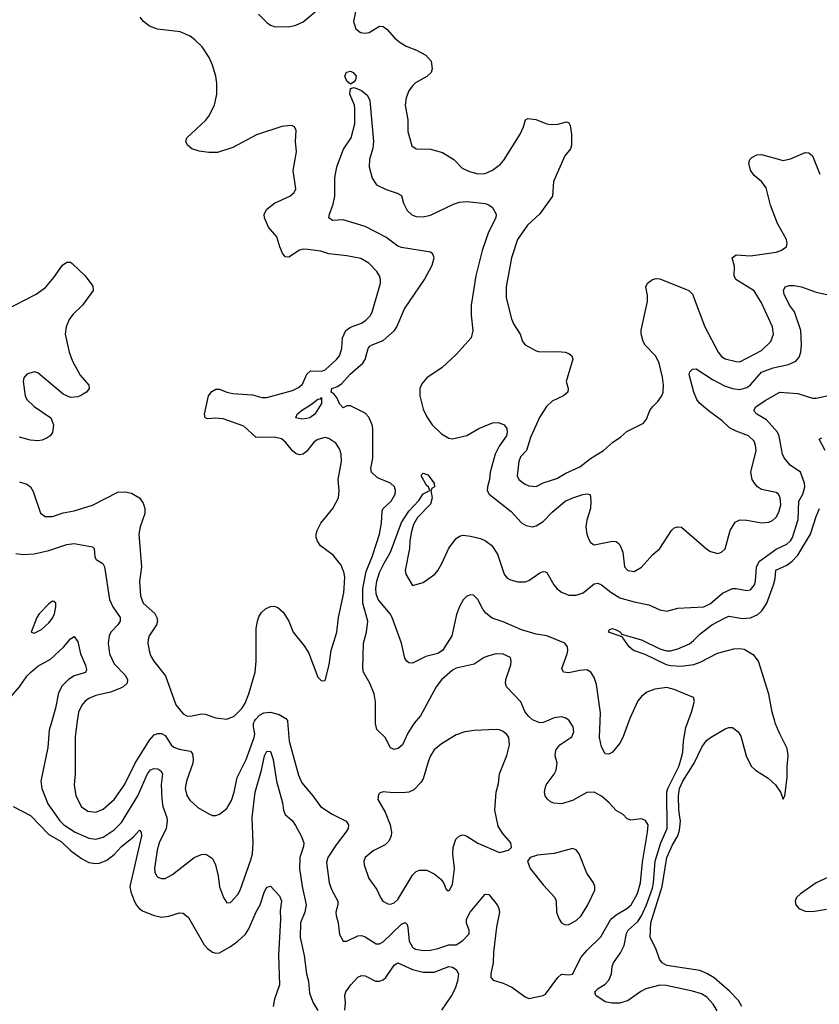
# Model space of a CAD drawing. Header units: inches. Extents: x 1839270 to 1929235, y 762242 to 910350.
# Tile 254 of 256: x 1884551 to 1888948, y 858442 to 863860. Entities that reach past the tile are written whole.
import ezdxf

# ---------------------------------------------------------------- set-up
doc = ezdxf.new("R2010")
doc.units = ezdxf.units.IN
doc.header["$MEASUREMENT"] = 0
doc.layers.add('B8885', color=7, linetype='Continuous')
doc.layers.add('B8886', color=7, linetype='Continuous')

msp = doc.modelspace()

# ---------------------------------------------------------------- linework, layer by layer
at = {"layer": 'B8885', "color": 5}
for points, elevation in [([(1884727.2, 860000), (1884713, 859950), (1884704.3, 859855.7), (1884667.4, 859670), (1884672.4, 859630), (1884704.6, 859544.6), (1884771, 859451), (1884793, 859430), (1884854.7, 859390), (1884930, 859355.9), (1884970, 859350.1), (1885010, 859361.7), (1885070, 859403), (1885110, 859442), (1885200.8, 859590), (1885254.2, 859710), (1885270, 859731.7), (1885290, 859740.5), (1885310, 859738.6), (1885327.5, 859727.5), (1885335.8, 859710), (1885328.7, 859651.3), (1885331.9, 859571.9), (1885338, 859530), (1885360.1, 859470), (1885362.2, 859450), (1885355.9, 859410), (1885318, 859330), (1885306, 859290), (1885292.7, 859190), (1885293.4, 859170), (1885303.7, 859150), (1885310, 859142.4), (1885330, 859134), (1885350, 859133.7), (1885390, 859156.5), (1885510, 859250.2), (1885550, 859266.5), (1885570, 859267.7), (1885583.4, 859263.4), (1885610, 859245.3), (1885628.1, 859210), (1885642.4, 859150), (1885649, 859089), (1885670.7, 859030), (1885690, 859001), (1885710, 859002.8), (1885750, 859046), (1885763.1, 859070), (1885822.1, 859237.9), (1885830, 859270.6), (1885835.1, 859330), (1885828.3, 859470), (1885845, 859610), (1885880.8, 859730), (1885897.3, 859810), (1885910, 859834.4), (1885930, 859833.4), (1885944.5, 859790), (1885962.8, 859670), (1885995.3, 859550), (1886000.5, 859510), (1886010, 859486.9), (1886050, 859451.5), (1886066.6, 859426.6), (1886098.2, 859370), (1886113, 859330), (1886111, 859310), (1886091.7, 859250), (1886090.1, 859190), (1886103.3, 859090), (1886126.6, 858990), (1886119, 858950), (1886093.9, 858890), (1886093.4, 858810), (1886114.2, 858710), (1886127.5, 858610), (1886138.2, 858570), (1886143.7, 858503.7), (1886164.5, 858450), (1886190, 858407.6)], 540), ([(1884866.5, 860000), (1884855.2, 859915.2), (1884855, 859710), (1884850.2, 859650), (1884859.3, 859590), (1884890, 859528.9), (1884925.9, 859505.9), (1884970, 859499.7), (1885010, 859516.2), (1885070, 859568.4), (1885127.7, 859650), (1885185, 859770), (1885263.7, 859896.3), (1885290, 859924.3), (1885310, 859932.9), (1885330, 859933.2), (1885350, 859921.1), (1885383.2, 859870), (1885398.1, 859858.1), (1885427, 859847), (1885490, 859835.9), (1885500.5, 859820.5), (1885505.1, 859790), (1885502.3, 859770), (1885467, 859670), (1885460.7, 859630), (1885470, 859590.6), (1885485.8, 859565.8), (1885530, 859524.9), (1885590, 859490.4), (1885610, 859481.6), (1885630, 859480.4), (1885650, 859488.7), (1885690, 859520.4), (1885715.7, 859564.3), (1885729.8, 859610), (1885746, 859690), (1885795.5, 859790), (1885839.9, 859910), (1885842.7, 859930), (1885835.7, 859970), (1885836.8, 859990), (1885842.1, 860000)], 560), ([(1886023.5, 860000), (1886032.2, 859890), (1886083, 859703), (1886101.4, 859661.4), (1886161.7, 859590), (1886204.9, 859530), (1886268.8, 859488.8), (1886346.7, 859450), (1886358.9, 859430), (1886356, 859410), (1886344.9, 859390), (1886290, 859320.3), (1886245, 859250), (1886237.2, 859222.8), (1886252.1, 859110), (1886267.5, 859070), (1886299.7, 859010), (1886299.3, 858990), (1886289.2, 858950), (1886290.2, 858930.2), (1886301.5, 858890), (1886310, 858826), (1886330, 858790.5), (1886350, 858790.3), (1886410, 858818.3), (1886430, 858820.3), (1886450, 858813.4), (1886510, 858774.7), (1886530, 858775.2), (1886550, 858785.8), (1886650, 858883), (1886670, 858892.3), (1886681.1, 858881.1), (1886685.1, 858865.1), (1886691.6, 858790), (1886710, 858755.8), (1886726.4, 858746.4), (1886770, 858738.8), (1886810, 858741.1), (1886850, 858748.8), (1886910, 858769.2), (1886951, 858769), (1886987.2, 858792.8), (1887021.6, 858830), (1887022.4, 858850), (1887008.2, 858888.2), (1887006.9, 858910), (1887028.3, 858950), (1887110, 859048.2), (1887130, 859046), (1887176.9, 858990), (1887186.3, 858970), (1887188.9, 858950), (1887172.8, 858867.2), (1887156.2, 858730), (1887153.7, 858670), (1887140.9, 858610), (1887141.6, 858590), (1887154.7, 858574.7), (1887210, 858558.9), (1887256.3, 858536.3), (1887330, 858484.2), (1887350, 858474.9), (1887429.5, 858490.5), (1887441.2, 858498.8), (1887510, 858590.6), (1887530, 858608), (1887570, 858604.6), (1887591.4, 858608.6), (1887638.8, 858701.2), (1887670, 858739.2), (1887745.8, 858814.2), (1887801.5, 858910), (1887830, 858935.2), (1887890, 858968.8), (1887913.6, 858990), (1887947.6, 859052.4), (1887964.2, 859110), (1887974.9, 859225.1), (1888003.5, 859390), (1888006.3, 859430), (1887992.9, 859452.9), (1887970, 859463.6), (1887910, 859456), (1887890, 859465.2), (1887870, 859487), (1887830, 859508), (1887792.4, 859550), (1887750, 859587.1), (1887710, 859608.7), (1887670, 859608), (1887590, 859563.7), (1887530, 859545), (1887488.7, 859548.7), (1887470, 859556.9), (1887452.1, 859572.1), (1887439.6, 859590), (1887436.3, 859610), (1887439.7, 859630), (1887446.3, 859650), (1887490, 859708.4), (1887501.1, 859730), (1887505.7, 859770), (1887496, 859810), (1887499.6, 859840.4), (1887520.5, 859870), (1887586.8, 859913.2), (1887598.2, 859941.8), (1887594.5, 859970), (1887574.1, 860000)], 560), ([(1886729.9, 860000), (1886716.3, 859983.7), (1886685.2, 859934.8), (1886656.1, 859870), (1886632.4, 859850), (1886610, 859844.8), (1886590, 859852.8), (1886560.3, 859910), (1886514.8, 859954.8), (1886508, 859988), (1886507.8, 860000)], 560), ([(1887446.7, 860000), (1887430, 859992.8), (1887410, 859991.1), (1887388.4, 860000)], 560), ([(1888386.3, 858406.3), (1888363.9, 858443.9), (1888330, 858482.3), (1888299.2, 858499.2), (1888250, 858514.1), (1888105.4, 858545.4), (1888070, 858546.9), (1887993.3, 858526.7), (1887966.4, 858513.6), (1887896.8, 858463.2), (1887850, 858448.4), (1887809, 858449), (1887770, 858456.5), (1887718.3, 858490), (1887712.8, 858510), (1887731.3, 858530), (1887770, 858553), (1887790, 858574.9), (1887805, 858610), (1887807.9, 858650), (1887815.3, 858670), (1887855.4, 858724.6), (1887874.6, 858765.4), (1887887.3, 858832.7), (1887897.2, 858850), (1887950, 858898.4), (1887969.6, 858930), (1887996.9, 858990), (1888030, 859081.7), (1888036.7, 859110), (1888045.6, 859230), (1888076.8, 859330), (1888110.7, 859410), (1888109.9, 859610.1), (1888115, 859630), (1888175.3, 859750), (1888186.6, 859786.6), (1888197.3, 859830), (1888201.5, 859890), (1888214.7, 859965.3), (1888227.3, 860000)], 540), ([(1887900.1, 860000), (1887868, 859910), (1887850, 859878.7), (1887810, 859829.4), (1887790, 859818), (1887770, 859821.2), (1887750, 859859.3), (1887739.4, 859910), (1887743.4, 860000)], 540), ([(1888521.2, 858430), (1888503.8, 858463.8), (1888454.8, 858514.8), (1888370, 858588.6), (1888330, 858612.1), (1888290, 858627.5), (1888110, 858655.8), (1888083.2, 858670), (1888068.7, 858690), (1888048.7, 858750), (1888018, 858810), (1888021.5, 858890), (1888083.5, 859090), (1888109.9, 859250), (1888140.1, 859319.9), (1888169.5, 859370), (1888179.5, 859400.5), (1888184.4, 859450), (1888175, 859510), (1888172.8, 859590), (1888179.5, 859630), (1888197.6, 859670), (1888260.5, 859770), (1888302.7, 859857.3), (1888327, 859893), (1888349.2, 859910.8), (1888430, 859958.5), (1888450, 859966), (1888470, 859964.6), (1888502, 859942), (1888517.1, 859917.1), (1888545.5, 859810), (1888573.5, 859753.5), (1888596.5, 859730), (1888666.1, 859686.1), (1888707.7, 859650), (1888734.8, 859610), (1888750, 859571.3), (1888758, 859590), (1888770.5, 859689.5), (1888770.4, 859750), (1888777.3, 859810), (1888770.4, 859850), (1888729.9, 859929.9), (1888705.9, 859990), (1888703.1, 860000)], 520), ([(1884514.7, 859530), (1884610, 859480.8), (1884710, 859377.5), (1884778.1, 859338.1), (1884830, 859288.3), (1884890, 859245.1), (1884930, 859222.4), (1884970, 859216.6), (1884990, 859219.8), (1885030, 859236.3), (1885070, 859266.8), (1885110, 859310.1), (1885175.8, 859364.2), (1885210, 859400.5), (1885219.3, 859390), (1885220.2, 859370), (1885156.6, 859090), (1885160.8, 859060.8), (1885177.5, 859017.5), (1885190.2, 858990), (1885210, 858967.5), (1885230, 858954.5), (1885290, 858930.2), (1885330, 858922.4), (1885370, 858926.7), (1885430, 858946.5), (1885450, 858944.2), (1885479.2, 858919.2), (1885565.7, 858770), (1885583.1, 858750), (1885610, 858728.8), (1885630, 858723.1), (1885650, 858726), (1885710, 858759.6), (1885750, 858789.2), (1885791.8, 858828.2), (1885810, 858858), (1885850, 858951.8), (1885872.9, 858990), (1885896.6, 859063.4), (1885910, 859086.8), (1885930, 859092), (1885979, 859039), (1885990.2, 859010), (1885983, 858957), (1885984.8, 858910), (1885973.4, 858710), (1885979.3, 858550), (1885952.1, 858470), (1885944.9, 858430)], 520), ([(1888998.3, 859141.7), (1888930.3, 859110), (1888844.9, 859050), (1888823.1, 859030), (1888815.6, 859010), (1888819.6, 858990), (1888834.4, 858970), (1888870, 858955.5), (1888910, 858953.4), (1888986.6, 858966.6)], 520), ([(1886338.9, 858410), (1886342, 858450), (1886338.3, 858490), (1886344.2, 858510), (1886371.5, 858550), (1886410, 858591.4), (1886430, 858600.8), (1886450, 858598.6), (1886507.7, 858570), (1886530, 858569.2), (1886550, 858577.3), (1886564.4, 858590), (1886610, 858658.3), (1886630, 858670.2), (1886710, 858634), (1886770, 858619.5), (1886830, 858618.7), (1886910, 858650.8), (1886930, 858647.2), (1886950, 858634.3), (1886963.2, 858610), (1886957.8, 858570), (1886945.5, 858530), (1886925.9, 858490), (1886869.5, 858410)], 540)]:
    msp.add_lwpolyline(points, dxfattribs=dict(at, elevation=elevation))
at = {"layer": 'B8885', "color": 5, "elevation": 580}
for points in [[(1887170, 859955.3), (1887050, 859948), (1886998.3, 859941.7), (1886950, 859925.6), (1886870, 859876.3), (1886830, 859842.4), (1886809, 859810), (1886798.2, 859781.8), (1886770, 859683.7), (1886756.7, 859663.3), (1886717.8, 859622.2), (1886691, 859610), (1886671.7, 859608.3), (1886606.5, 859606.5), (1886548.5, 859611.5), (1886533.2, 859606.8), (1886523.4, 859596.6), (1886520.5, 859570), (1886559.6, 859499.6), (1886588.4, 859430), (1886595.4, 859390), (1886592.9, 859370), (1886579.8, 859340.2), (1886560.6, 859319.4), (1886493.9, 859286.1), (1886450.4, 859250), (1886443.7, 859230), (1886444.2, 859210), (1886470, 859134), (1886514.8, 859074.8), (1886534.4, 859030), (1886548.2, 859010), (1886575.1, 858995.1), (1886590, 858993.4), (1886610, 859000.2), (1886630, 859018.9), (1886710, 859152), (1886730, 859172.9), (1886750, 859180.9), (1886790, 859180.3), (1886830, 859161.1), (1886866.4, 859130), (1886882, 859110), (1886895.3, 859075.3), (1886907.3, 859067.3), (1886914, 859070), (1886930, 859102), (1886941.2, 859190), (1886933.3, 859270), (1886934.8, 859305.2), (1886949.8, 859350.2), (1886970, 859368.4), (1886990, 859374.4), (1887010, 859367.4), (1887070, 859329.2), (1887190, 859278), (1887238, 859290), (1887254.8, 859305.2), (1887251.8, 859330), (1887204.8, 859384.8), (1887182.1, 859422.1), (1887163.5, 859510), (1887171, 859610), (1887183.1, 859656.9), (1887189.8, 859710.2), (1887230, 859810.6), (1887244.6, 859870), (1887240.3, 859910), (1887230, 859926.3), (1887210, 859943.1), (1887190, 859952.9)], [(1887590, 859299.5), (1887490, 859271.2), (1887397.6, 859262.4), (1887358, 859250), (1887342.8, 859230), (1887358, 859190), (1887430, 859099.3), (1887494, 859030), (1887501.1, 859010), (1887501.8, 858950), (1887516.9, 858910), (1887530, 858890.4), (1887550, 858879.5), (1887570, 858882), (1887610, 858902.6), (1887637.4, 858930), (1887674, 858990), (1887713.2, 859070), (1887714, 859090), (1887706, 859110), (1887670, 859164), (1887626.6, 859270), (1887610, 859292.7)]]:
    msp.add_lwpolyline(points, close=True, dxfattribs=at)
at = {"layer": 'B8886', "color": 5}
for points, elevation in [([(1886413.9, 863990), (1886385.8, 863850), (1886398.9, 863810), (1886425.5, 863790), (1886450, 863785.8), (1886471.8, 863790), (1886530, 863824), (1886550, 863822.3), (1886570, 863807.7), (1886610, 863762), (1886637.7, 863737.7), (1886675, 863715), (1886733, 863693), (1886784.4, 863664.4), (1886812.7, 863632.7), (1886819.4, 863590), (1886812.7, 863570), (1886790, 863547.7), (1886727.8, 863512.2), (1886710, 863496), (1886690.8, 863469.2), (1886675.2, 863430), (1886670.9, 863390), (1886684.6, 863310), (1886685.3, 863245.3), (1886706.6, 863166.6), (1886730.3, 863150.3), (1886810, 863147), (1886874.8, 863130), (1886937.3, 863090), (1886984, 863044), (1887024.5, 863024.5), (1887070, 863011.3), (1887110, 863014.4), (1887150, 863032.3), (1887194, 863066), (1887212.5, 863087.5), (1887303.1, 863230), (1887321, 863270), (1887331.6, 863308.4), (1887344.2, 863315.8), (1887389.7, 863310.3), (1887450, 863286.9), (1887470, 863283.6), (1887510, 863284.6), (1887557.3, 863297.3), (1887570, 863293.4), (1887577.3, 863277.3), (1887584.9, 863230), (1887584.9, 863170), (1887578.9, 863150), (1887548.6, 863111.4), (1887485.6, 862970), (1887481.3, 862890), (1887410, 862791), (1887343.9, 862730), (1887289, 862650), (1887255.5, 862550), (1887226, 862390), (1887225.4, 862330), (1887254.2, 862214.2), (1887266.5, 862186.5), (1887302.6, 862130), (1887316.4, 862090), (1887330, 862070.6), (1887390, 862038), (1887410, 862032.4), (1887510, 862034.9), (1887551.1, 862031.1), (1887570, 862023.7), (1887586.4, 862010), (1887591.5, 861991.5), (1887556.1, 861870), (1887567.1, 861830), (1887564.4, 861810), (1887540.3, 861790), (1887479.5, 861760.5), (1887447.7, 861732.3), (1887408.7, 861671.3), (1887358.8, 861561.2), (1887337.7, 861490), (1887305, 861455), (1887295, 861430), (1887286.9, 861350), (1887295.8, 861330), (1887326, 861306), (1887350, 861295.5), (1887390, 861291.9), (1887430, 861312), (1887503.9, 861336.1), (1887554.2, 861365.8), (1887630, 861400.2), (1887690, 861445.6), (1887760.9, 861490), (1887810, 861533.8), (1887856, 861564), (1887890, 861594.9), (1887980.2, 861639.8), (1887997.6, 861662.4), (1888016.2, 861710), (1888029.6, 861730), (1888060, 861760), (1888081.7, 861790), (1888089.8, 861810), (1888090.9, 861850), (1888086, 861894), (1888066.5, 861970), (1888048.9, 862008.9), (1887989.8, 862070), (1887979.4, 862090), (1887968.7, 862131.3), (1887968, 862152), (1888003.2, 862310), (1888003.3, 862343.3), (1887994.7, 862390), (1888003.6, 862410), (1888029.8, 862430.2), (1888050, 862435.6), (1888070, 862434.6), (1888230, 862370.4), (1888250, 862350.6), (1888319, 862170), (1888391.1, 862030), (1888410, 862006.4), (1888430, 861994), (1888490, 861978.5), (1888510, 861977.7), (1888630, 862040.2), (1888682, 862090), (1888695.1, 862130), (1888689.7, 862170), (1888630, 862301.6), (1888590, 862368), (1888488.4, 862430), (1888479.8, 862450), (1888481.7, 862501.7), (1888469.4, 862550), (1888490, 862566), (1888570, 862560.8), (1888710, 862580.3), (1888736, 862590), (1888766.6, 862610), (1888771.6, 862628.4), (1888766.6, 862650), (1888718.5, 862738.5), (1888679, 862839), (1888655.1, 862935.1), (1888630, 862969.7), (1888590, 863003.5), (1888570, 863032), (1888559.4, 863070), (1888565, 863090), (1888577.6, 863102.4), (1888604, 863116), (1888630, 863118.6), (1888750, 863086), (1888790, 863094.4), (1888869.2, 863130), (1888890, 863127), (1888910.2, 863110.2), (1888950.3, 863010)], 580), ([(1885863.1, 863890), (1885910, 863845.5), (1885930, 863830.5), (1885950, 863823.1), (1886030, 863820.3), (1886069, 863830), (1886110, 863848.8), (1886176.2, 863903.8)], 580), ([(1884550, 861316.5), (1884590, 861303.6), (1884610, 861288.9), (1884624, 861264), (1884665.5, 861145.5), (1884690, 861125.7), (1884730, 861126.7), (1884790, 861147.3), (1884850, 861158.2), (1884950, 861189.2), (1885090, 861260.1), (1885130, 861262.5), (1885165.2, 861254.8), (1885210, 861229.2), (1885230, 861199.6), (1885239.5, 861170), (1885237.8, 861142.2), (1885212.4, 861070), (1885205.2, 861030), (1885219.7, 860850), (1885209.1, 860769.1), (1885214.9, 860690), (1885228.9, 860650), (1885292.9, 860592.9), (1885304.3, 860570), (1885307.7, 860550), (1885302.7, 860530), (1885263.2, 860470), (1885256.9, 860450), (1885255.6, 860430), (1885262.4, 860390), (1885270, 860362), (1885287.7, 860330), (1885351.6, 860250), (1885408.9, 860090), (1885450, 860040.3), (1885470, 860028.9), (1885490, 860027.7), (1885550, 860040.3), (1885570, 860038.9), (1885630, 860018), (1885690, 860012), (1885730, 860027.9), (1885772.8, 860070), (1885790, 860098.7), (1885811.4, 860150), (1885844.7, 860270), (1885850.6, 860330), (1885851.4, 860510), (1885858.5, 860550), (1885866, 860574), (1885881, 860599), (1885902.3, 860617.7), (1885930, 860631.8), (1885950, 860632.9), (1885970, 860626.5), (1885999.6, 860599.6), (1886030.2, 860550.2), (1886054.9, 860490), (1886115.5, 860415.5), (1886137.9, 860377.9), (1886190, 860242.8), (1886210, 860222.8), (1886230, 860224.7), (1886252.1, 860310), (1886263, 860390), (1886294.7, 860490), (1886303.5, 860570), (1886333.9, 860706.1), (1886338.4, 860790), (1886335.4, 860815.4), (1886319, 860859), (1886274.1, 860914.1), (1886204.2, 860964.2), (1886187.8, 860990), (1886181.3, 861010), (1886181.3, 861030), (1886186.3, 861050), (1886207.1, 861090), (1886272.3, 861170), (1886303.9, 861230), (1886307.6, 861270), (1886302.5, 861330), (1886319.3, 861430), (1886318.4, 861470), (1886310, 861498), (1886289.6, 861530), (1886250, 861555.8), (1886230, 861562), (1886190, 861550.8), (1886170, 861537.6), (1886130, 861485.6), (1886110.1, 861469.9), (1886090, 861465.9), (1886070, 861471.9), (1886050, 861487.8), (1886013.9, 861533.9), (1885990, 861553.5), (1885950, 861562.8), (1885850, 861562), (1885783.7, 861623.7), (1885670, 861663.4), (1885630, 861667.9), (1885584.7, 861664.7), (1885569.8, 861669.8), (1885566.4, 861690), (1885589, 861791), (1885606.3, 861813.7), (1885630, 861827), (1885650, 861827), (1885690.2, 861810.2), (1885722.7, 861802.7), (1885830, 861796.3), (1885881.4, 861781.4), (1885910, 861781.2), (1886050, 861820.3), (1886084, 861836), (1886105.6, 861854.4), (1886130.3, 861909.7), (1886150, 861928.2), (1886210, 861925.8), (1886230, 861934.4), (1886293.1, 861990), (1886309.9, 862010.1), (1886322.2, 862050), (1886326.6, 862110), (1886344, 862150), (1886370, 862168.7), (1886430, 862191), (1886454, 862206), (1886477.1, 862230), (1886488.9, 862250), (1886534.2, 862410), (1886534.5, 862430), (1886528.5, 862450), (1886513.7, 862473.7), (1886470, 862521.1), (1886425.8, 862545.8), (1886350, 862561.1), (1886250, 862570.9), (1886206.3, 862586.3), (1886135.9, 862595.9), (1886110, 862596.8), (1886088.8, 862591.2), (1886030, 862554), (1886010, 862555.1), (1885995.6, 862575.6), (1885980.5, 862610), (1885964.7, 862664.7), (1885918.3, 862718.3), (1885897.6, 862770), (1885895.1, 862790), (1885910, 862818.4), (1885952.3, 862850), (1886036.2, 862890), (1886059.7, 862910), (1886069.7, 862930), (1886055.1, 863030), (1886073.4, 863133.4), (1886068, 863190), (1886071.3, 863250), (1886061.2, 863270), (1886050, 863277), (1886037.6, 863277.6), (1885991.7, 863271.7), (1885853, 863227), (1885722.5, 863157.5), (1885638, 863130), (1885590, 863128.8), (1885536.6, 863136.6), (1885497.2, 863150), (1885472.7, 863170), (1885463.7, 863190), (1885469.4, 863210), (1885573.4, 863306.6), (1885591.1, 863328.9), (1885622.4, 863390), (1885634.5, 863450), (1885633.7, 863510), (1885628.9, 863550), (1885609.9, 863609.9), (1885592, 863652), (1885553.3, 863710), (1885514, 863750), (1885487.3, 863770), (1885432.8, 863792.8), (1885307.9, 863807.9), (1885264.9, 863824.9), (1885230.7, 863850), (1885213.5, 863873.5)], 580), ([(1886507.8, 860000), (1886506.6, 860106.6), (1886499.3, 860150), (1886476, 860210), (1886442, 860270), (1886437.4, 860290), (1886441.5, 860430), (1886458.4, 860490), (1886464.3, 860550), (1886438.2, 860650), (1886437.2, 860730), (1886455.6, 860824.4), (1886490.5, 860910.5), (1886529.9, 861029.9), (1886540.8, 861090), (1886543.1, 861156.9), (1886550, 861170.4), (1886593.5, 861210), (1886614.5, 861250), (1886616.8, 861270), (1886612, 861290), (1886590, 861309.7), (1886518.7, 861338.7), (1886485, 861370), (1886481.5, 861390), (1886491.9, 861448.1), (1886491.9, 861610), (1886488.7, 861630), (1886470, 861673.3), (1886450, 861694.5), (1886370, 861734.7), (1886350, 861736), (1886330, 861724.5), (1886310, 861746.3), (1886296.8, 861776.8), (1886279.5, 861799.5), (1886264, 861810), (1886267, 861830), (1886298.2, 861841.8), (1886321.8, 861858.2), (1886367.7, 861910), (1886437.9, 861970), (1886451.1, 861990), (1886467.6, 862050), (1886476.6, 862063.4), (1886488.3, 862071.7), (1886550, 862094.6), (1886611.6, 862150), (1886624.2, 862170), (1886667.3, 862270), (1886776.2, 862430), (1886818.9, 862510), (1886829.7, 862550), (1886822.9, 862570), (1886810, 862580.5), (1886650, 862606.5), (1886630, 862614.8), (1886564.3, 862664.3), (1886450, 862721.8), (1886330, 862758.2), (1886270, 862755.6), (1886249.7, 862769.7), (1886253.3, 862790), (1886274.8, 862845.2), (1886283.2, 862890), (1886283.6, 862990), (1886294.5, 863050), (1886331.7, 863148.3), (1886372.7, 863210), (1886393, 863287), (1886394.2, 863374.2), (1886392.3, 863390), (1886366, 863450), (1886370, 863482), (1886390, 863487.3), (1886430.6, 863470.6), (1886463.5, 863443.5), (1886475.5, 863415.5), (1886496.9, 863190), (1886492.4, 863152.4), (1886474.5, 863090), (1886472.2, 863050), (1886488.3, 862988.3), (1886512, 862952), (1886565.8, 862925.8), (1886626.5, 862906.5), (1886650, 862892.2), (1886661.3, 862850), (1886682, 862810), (1886706.1, 862786.1), (1886730, 862776.5), (1886770, 862776.2), (1886810, 862784.2), (1886935.3, 862844.7), (1886970, 862855.8), (1887010, 862860.2), (1887110, 862849.4), (1887130, 862841.9), (1887150, 862827.5), (1887171.3, 862790), (1887169.4, 862770), (1887128.7, 862691.3), (1887093.5, 862590), (1887059.8, 862450), (1887032.8, 862290), (1887033.5, 862233.5), (1887042.3, 862150), (1887033.8, 862110), (1886950, 862018.2), (1886873.3, 861946.7), (1886790.3, 861890), (1886762.8, 861857.2), (1886750.3, 861830), (1886750.2, 861790), (1886770, 861717.3), (1886790, 861674.9), (1886819.5, 861630), (1886870, 861582), (1886910, 861557.4), (1886930, 861552.9), (1887010, 861572.3), (1887075.1, 861610), (1887150, 861641.3), (1887183.2, 861643.2), (1887214.9, 861630), (1887228.7, 861610), (1887231.5, 861590), (1887226.7, 861570), (1887186.8, 861513.2), (1887165.9, 861470), (1887138.5, 861370), (1887133.8, 861330), (1887122.3, 861290), (1887121.5, 861270), (1887133.1, 861250), (1887253.9, 861153.9), (1887310, 861092.4), (1887336.5, 861076.5), (1887370, 861070.3), (1887390, 861074.9), (1887430, 861099.6), (1887479.3, 861150), (1887550, 861210.2), (1887592, 861230), (1887646.9, 861246.9), (1887672, 861252), (1887687.5, 861247.5), (1887692, 861212), (1887690.2, 861170), (1887670, 861106), (1887663.8, 861070), (1887669.3, 861029.3), (1887680.2, 861000.2), (1887690, 860983.8), (1887710, 860970.3), (1887810, 860991.4), (1887830, 860988.7), (1887840.7, 860980.7), (1887851.7, 860970), (1887867.6, 860930), (1887877, 860850), (1887894, 860830), (1887930, 860824.7), (1887970, 860847.1), (1888030, 860915.5), (1888071.6, 860950), (1888135.1, 861050), (1888150, 861064.9), (1888170, 861070.4), (1888190, 861068), (1888330, 860946.3), (1888350, 860934), (1888390, 860923.6), (1888410, 860930.3), (1888430.6, 860949.4), (1888457.8, 861050), (1888484.9, 861095.1), (1888511.7, 861108.3), (1888550, 861106.2), (1888630, 861092.3), (1888670, 861095.4), (1888690, 861104.7), (1888710, 861122.4), (1888725.8, 861150), (1888735.7, 861190), (1888733.5, 861230), (1888722.6, 861250), (1888710, 861259.3), (1888630, 861275.7), (1888607.6, 861290), (1888591.8, 861310), (1888579.3, 861330), (1888571.8, 861370), (1888599.8, 861490), (1888597.8, 861517.8), (1888590, 861540.7), (1888558.4, 861570), (1888490, 861595.9), (1888454.7, 861614.7), (1888413.2, 861653.2), (1888343.4, 861703.4), (1888289.8, 861750), (1888273.5, 861770), (1888257.4, 861810), (1888232.3, 861907.7), (1888236.6, 861923.4), (1888250, 861937.3), (1888270, 861939.3), (1888360, 861880), (1888425.7, 861845.7), (1888470.5, 861830.5), (1888510, 861825.7), (1888550, 861837), (1888570, 861851.3), (1888630, 861920.8), (1888694.6, 861945.4), (1888777.9, 861962.1), (1888818.4, 861981.6), (1888837.3, 862002.7), (1888846.2, 862030), (1888849.8, 862070.2), (1888846.4, 862150), (1888811.8, 862251.8), (1888783.5, 862290), (1888755.4, 862350), (1888751.6, 862370), (1888760.9, 862390), (1888781.7, 862398.3), (1888810, 862397.6), (1888850, 862390.2), (1888930, 862361.7), (1888990, 862348.4)], 560), ([(1884470, 862261.4), (1884641, 862350), (1884692.7, 862387.3), (1884738.5, 862441.5), (1884785.1, 862510), (1884810, 862526.5), (1884830, 862525.3), (1884839.4, 862519.4), (1884910.4, 862450), (1884953, 862393), (1884953.7, 862370), (1884895.2, 862290), (1884842.6, 862237.4), (1884822.9, 862210), (1884805.8, 862170), (1884800.6, 862130), (1884822.6, 862030), (1884841.6, 861981.6), (1884883.5, 861903.5), (1884930.6, 861850), (1884933.4, 861830), (1884917.3, 861810), (1884890, 861794), (1884870, 861785.6), (1884830, 861781.6), (1884790, 861798.7), (1884650, 861916.9), (1884630, 861922), (1884590.3, 861909.7), (1884572.7, 861890), (1884570.4, 861870), (1884580.3, 861790), (1884588.9, 861770), (1884630, 861731.8), (1884722, 861670), (1884736.4, 861630), (1884731.7, 861588.3), (1884718, 861570), (1884700.7, 861559.3), (1884673.5, 861546.5), (1884650, 861542), (1884610, 861545.7), (1884550, 861563.7)], 580), ([(1887743.4, 860000), (1887745.4, 860045.4), (1887722.2, 860202.2), (1887710, 860241.2), (1887692, 860270), (1887670, 860282.4), (1887630, 860279.2), (1887570, 860266.6), (1887541.2, 860270), (1887531.3, 860290), (1887561.5, 860370), (1887564.6, 860390), (1887562.4, 860410), (1887549.1, 860429.1), (1887450, 860469.1), (1887390, 860478.2), (1887310, 860502.5), (1887210, 860547), (1887147.9, 860567.9), (1887114.3, 860594.3), (1887097.2, 860617.2), (1887070, 860669.5), (1887045.8, 860694.2), (1887030, 860696.2), (1887010, 860687.3), (1886990, 860667), (1886970, 860632), (1886953.4, 860586.6), (1886927.5, 860470), (1886875.8, 860390), (1886850, 860371.9), (1886784.2, 860355.8), (1886710, 860319.6), (1886690, 860322), (1886679.3, 860330), (1886667.6, 860347.6), (1886650.9, 860430), (1886598, 860570), (1886588.1, 860590), (1886522.2, 860670), (1886510, 860700.7), (1886508.4, 860730), (1886514.9, 860770), (1886530, 860817.4), (1886554.4, 860870), (1886590.5, 860929.5), (1886650, 861093.1), (1886690, 861156), (1886744.9, 861215.1), (1886770, 861251), (1886806, 861270), (1886798, 861290), (1886790, 861295.3), (1886759, 861350), (1886762, 861358), (1886770, 861364.7), (1886795.6, 861355.6), (1886830.5, 861310), (1886830.8, 861290), (1886818, 861282), (1886811.3, 861270), (1886819.1, 861230), (1886810, 861194), (1886738.9, 861121.1), (1886716.7, 861083.3), (1886704.1, 861035.9), (1886695.9, 860990), (1886694.5, 860950), (1886670.2, 860830), (1886673.4, 860810), (1886710, 860747.3), (1886770, 860764), (1886832.8, 860810), (1886849.7, 860830), (1886871.6, 860868.4), (1886910, 860952.9), (1886950, 861004.6), (1886970, 861018.6), (1886990, 861022.9), (1887030, 861019.1), (1887085.2, 861005.2), (1887112.6, 860992.6), (1887147.3, 860967.3), (1887178.9, 860918.9), (1887215, 860810), (1887230, 860789.2), (1887250, 860777.6), (1887290, 860766.5), (1887330, 860766.7), (1887350, 860775.2), (1887410, 860817.1), (1887430, 860824), (1887442, 860822), (1887450, 860818), (1887487.4, 860750), (1887504.2, 860730), (1887530, 860709.2), (1887570, 860693), (1887610, 860694.2), (1887650, 860706.8), (1887710, 860756.1), (1887730, 860759), (1887750, 860750.2), (1887800.8, 860710), (1887850, 860679.4), (1887930, 860656.5), (1888010, 860640.2), (1888070, 860612.4), (1888110, 860606.4), (1888170, 860622), (1888312, 860630), (1888350, 860648.6), (1888415.2, 860704.8), (1888470, 860729.4), (1888490.1, 860730.1), (1888550, 860719.7), (1888570, 860723.2), (1888592.2, 860750), (1888597.7, 860770), (1888602.6, 860850), (1888619.3, 860880.7), (1888710, 860946.3), (1888770, 860974), (1888790, 860991.8), (1888800.4, 861010), (1888830.9, 861110), (1888835.9, 861210), (1888857.3, 861250), (1888868.5, 861290), (1888866.3, 861310), (1888844.2, 861370), (1888788.2, 861408.2), (1888754.6, 861450), (1888746.1, 861470), (1888728, 861568), (1888717.6, 861590), (1888657.7, 861657.7), (1888604, 861690), (1888590, 861706.3), (1888587.1, 861710), (1888599.1, 861730), (1888650, 861765), (1888730, 861810.2), (1888830, 861802.7), (1888910, 861778.4), (1888930, 861777.8), (1888990, 861790.2)], 540), ([(1888979.8, 861490), (1888947.2, 861552.8), (1888961.5, 861558.5)], 520), ([(1888703.1, 860000), (1888689.2, 860050), (1888670, 860149.6), (1888612.7, 860330), (1888590, 860362), (1888534.6, 860394.6), (1888510, 860398.5), (1888475.7, 860395.7), (1888386.7, 860373.3), (1888290, 860322.3), (1888256, 860310), (1888190, 860300.5), (1888130, 860304.2), (1888107.6, 860310), (1887990, 860366.8), (1887926.6, 860390), (1887902.4, 860410), (1887864.5, 860464.5), (1887789.2, 860490), (1887794.6, 860505.4), (1887810, 860510.4), (1887830, 860503), (1887854, 860490), (1887859.6, 860479.6), (1887970, 860447.2), (1888070, 860398.3), (1888108.1, 860388.1), (1888130, 860387.8), (1888170, 860398.3), (1888233.4, 860426.6), (1888256.2, 860443.8), (1888290, 860479.7), (1888356.8, 860530), (1888430, 860569.5), (1888450, 860578), (1888525.9, 860565.9), (1888570, 860568.3), (1888610, 860587.8), (1888632.1, 860607.9), (1888658.9, 860650), (1888696.1, 860750), (1888705, 860785), (1888708, 860832), (1888770, 860858), (1888799.4, 860880.6), (1888830, 860914.2), (1888898.8, 861030), (1888930, 861126.4), (1888949, 861170)], 520), ([(1884530, 860922.2), (1884570, 860916.8), (1884630, 860921.3), (1884710, 860940.2), (1884810, 860973), (1884850, 860978.2), (1884950, 860959.1), (1884959.1, 860950), (1884963, 860903), (1884970.4, 860890.4), (1885007.8, 860867.8), (1885017.7, 860850), (1885045.1, 860670), (1885062.5, 860630), (1885103.2, 860570), (1885102.8, 860550), (1885090.2, 860530), (1885052, 860490), (1885043.2, 860470), (1885037.3, 860430), (1885043.5, 860370), (1885070, 860315.6), (1885130, 860253.4), (1885142.7, 860230), (1885140.9, 860210), (1885120.3, 860190), (1885100.6, 860179.4), (1885050, 860159.5), (1884970, 860141.7), (1884930, 860125), (1884909.6, 860110.4), (1884891.8, 860088.2), (1884873.1, 860050), (1884866.5, 860000)], 560), ([(1884400.3, 860000), (1884409.8, 860010), (1884490, 860122), (1884550, 860188.3), (1884590, 860247.1), (1884611.5, 860270), (1884650, 860302.7), (1884719, 860341), (1884792, 860408), (1884830, 860453), (1884850, 860466.8), (1884870, 860436), (1884884.4, 860370), (1884912.1, 860307.9), (1884918, 860282), (1884911.9, 860268.1), (1884850, 860249.8), (1884819, 860230), (1884784.7, 860195.3), (1884764.7, 860155.3), (1884747.7, 860072.3), (1884727.2, 860000)], 540), ([(1887388.4, 860000), (1887370, 860007.6), (1887350, 860025.1), (1887329.8, 860050), (1887306.1, 860106.1), (1887227.8, 860190), (1887222, 860210), (1887224, 860230), (1887251.3, 860310), (1887254, 860330), (1887249.2, 860350), (1887210, 860369.6), (1887170, 860371.1), (1887130, 860359.8), (1887105.5, 860350), (1887050, 860314.7), (1886950, 860291.8), (1886930, 860280.4), (1886870, 860228.5), (1886840.7, 860190), (1886755, 860030), (1886729.9, 860000)], 560), ([(1888227.3, 860000), (1888245.4, 860050), (1888261.2, 860110), (1888255.3, 860130), (1888150, 860174.3), (1888110, 860184.8), (1888043.9, 860176.1), (1888000.2, 860159.8), (1887970, 860136.3), (1887950, 860111.5), (1887905.3, 860014.7), (1887900.1, 860000)], 540), ([(1885842.1, 860000), (1885847.3, 860010), (1885870, 860033.7), (1885893, 860047), (1885930, 860049.2), (1885977.2, 860037.2), (1886014.5, 860014.5), (1886023.3, 860003.3), (1886023.5, 860000)], 560), ([(1887574.1, 860000), (1887570, 860006), (1887550, 860018.7), (1887530, 860024.7), (1887490, 860018.7), (1887446.7, 860000)], 560)]:
    msp.add_lwpolyline(points, dxfattribs=dict(at, elevation=elevation))
at = {"layer": 'B8886', "color": 5, "elevation": 560}
for points in [[(1886370, 863506), (1886350, 863522), (1886339.3, 863550), (1886347.7, 863572.3), (1886370, 863577.3), (1886384.7, 863570), (1886401, 863550), (1886398, 863530), (1886390, 863518)], [(1886101.7, 861661.7), (1886068.7, 861670), (1886076, 861690), (1886100.9, 861710), (1886155.9, 861744.1), (1886190, 861772.7), (1886205.6, 861774.4), (1886210, 861782), (1886210, 861748.7), (1886174, 861690), (1886146, 861670), (1886130, 861665.4)], [(1884730, 860661.2), (1884710, 860646), (1884658, 860590), (1884644.9, 860570), (1884614, 860490), (1884630, 860484.7), (1884670, 860504), (1884710, 860540.7), (1884730, 860567.3), (1884741.6, 860590), (1884749.4, 860629.4), (1884749.2, 860649.2), (1884738.6, 860658.6)]]:
    msp.add_lwpolyline(points, close=True, dxfattribs=at)

doc.saveas('drawing.dxf')
